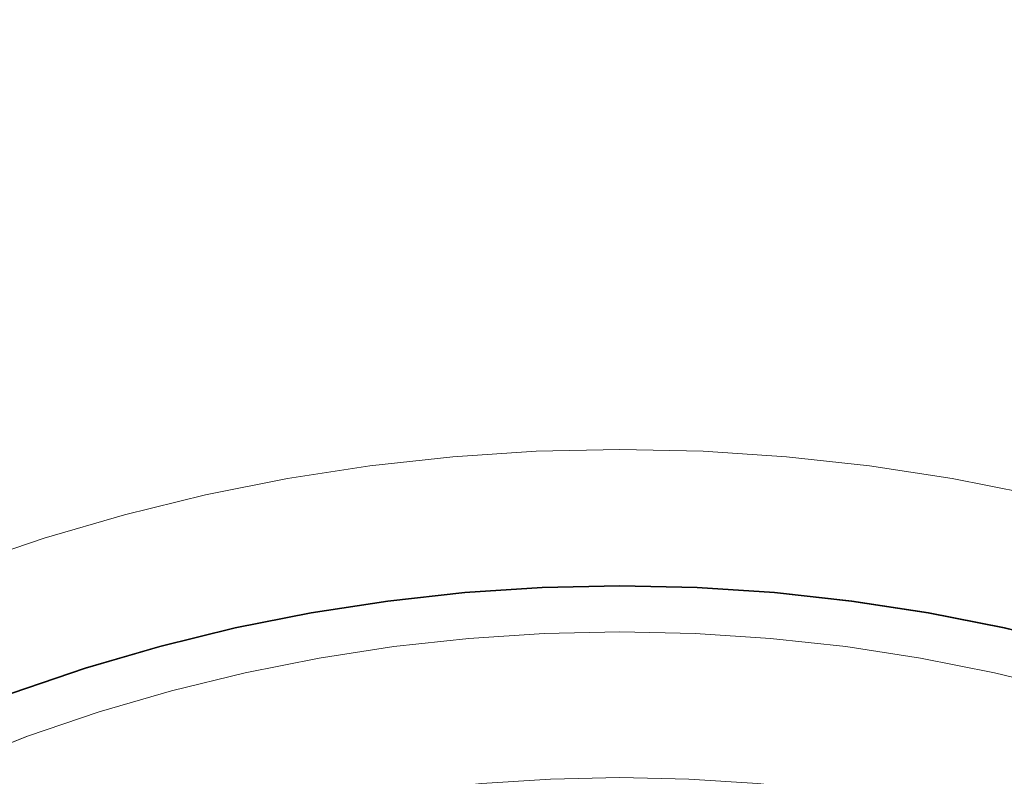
# Model space of a CAD drawing. Header units: millimetres. Extents: x -566 to 589, y -589 to 566.
# Tile 57 of 88: x -14 to 8, y 35 to 51. Entities that reach past the tile are written whole.
import ezdxf

# ---------------------------------------------------------------- set-up
doc = ezdxf.new("R2010")
doc.units = ezdxf.units.MM
doc.header["$LTSCALE"] = 50
doc.layers.add('ENERGY LIGHT RTP', color=7, linetype='Continuous', lineweight=5)

msp = doc.modelspace()

# ---------------------------------------------------------------- linework, layer by layer
at = {"layer": 'ENERGY LIGHT RTP', "color": 7, "linetype": 'Continuous', "lineweight": 5, "transparency": 33554687}
for points, invisible_edges in [([(-3.751, 77.926, -1400), (-7.147, 77.703, -1400), (-4.01, 41.84, 5800), (-2.181, 41.96, 5800)], 10), ([(-0.349, 78, -1400), (-3.751, 77.926, -1400), (-2.181, 41.96, 5800), (-0.349, 42, 5800)], 10), ([(3.053, 77.926, -1400), (-0.349, 78, -1400), (-0.349, 42, 5800), (1.483, 41.96, 5800)], 10), ([(6.449, 77.703, -1400), (3.053, 77.926, -1400), (1.483, 41.96, 5800), (3.311, 41.84, 5800)], 10), ([(-7.147, 77.703, -1400), (-10.53, 77.333, -1400), (-5.831, 41.641, 5800), (-4.01, 41.84, 5800)], 10), ([(9.832, 77.333, -1400), (6.449, 77.703, -1400), (3.311, 41.84, 5800), (5.133, 41.641, 5800)], 10), ([(-10.53, 77.333, -1400), (-13.894, 76.815, -1400), (-7.642, 41.362, 5800), (-5.831, 41.641, 5800)], 10), ([(13.195, 76.815, -1400), (9.832, 77.333, -1400), (5.133, 41.641, 5800), (6.944, 41.362, 5800)], 10), ([(-13.894, 76.815, -1400), (-17.231, 76.151, -1400), (-9.44, 41.004, 5800), (-7.642, 41.362, 5800)], 10), ([(16.533, 76.151, -1400), (13.195, 76.815, -1400), (6.944, 41.362, 5800), (8.741, 41.004, 5800)], 10), ([(-17.231, 76.151, -1400), (-20.537, 75.342, -1400), (-11.219, 40.569, 5800), (-9.44, 41.004, 5800)], 10), ([(-20.537, 75.342, -1400), (-23.804, 74.39, -1400), (-12.979, 40.056, 5800), (-11.219, 40.569, 5800)], 10), ([(-0.349, 39.015, 5796.985), (-2.051, 38.978, 5796.985), (-3.621, 74.929, -1400.015), (-0.349, 75, -1400.015)], 10), ([(1.353, 38.978, 5796.985), (-0.349, 39.015, 5796.985), (-0.349, 75, -1400.015), (2.922, 74.929, -1400.015)], 10), ([(-2.051, 38.978, 5796.985), (-3.749, 38.867, 5796.985), (-6.886, 74.715, -1400.015), (-3.621, 74.929, -1400.015)], 10), ([(3.051, 38.867, 5796.985), (1.353, 38.978, 5796.985), (2.922, 74.929, -1400.015), (6.188, 74.715, -1400.015)], 10), ([(-3.749, 38.867, 5796.985), (-5.442, 38.681, 5796.985), (-10.139, 74.358, -1400.015), (-6.886, 74.715, -1400.015)], 10), ([(4.743, 38.681, 5796.985), (3.051, 38.867, 5796.985), (6.188, 74.715, -1400.015), (9.44, 74.358, -1400.015)], 10), ([(-23.804, 74.39, -1400), (-27.027, 73.296, -1400), (-14.714, 39.467, 5800), (-12.979, 40.056, 5800)], 10), ([(-5.442, 38.681, 5796.985), (-7.124, 38.422, 5796.985), (-13.373, 73.861, -1400.015), (-10.139, 74.358, -1400.015)], 10), ([(6.426, 38.422, 5796.985), (4.743, 38.681, 5796.985), (9.44, 74.358, -1400.015), (12.675, 73.861, -1400.015)], 10), ([(-7.124, 38.422, 5796.985), (-8.793, 38.09, 5796.985), (-16.582, 73.222, -1400.015), (-13.373, 73.861, -1400.015)], 10), ([(8.095, 38.09, 5796.985), (6.426, 38.422, 5796.985), (12.675, 73.861, -1400.015), (15.884, 73.222, -1400.015)], 10), ([(-8.793, 38.09, 5796.985), (-10.447, 37.686, 5796.985), (-19.76, 72.444, -1400.015), (-16.582, 73.222, -1400.015)], 10), ([(-10.447, 37.686, 5796.985), (-12.081, 37.209, 5796.985), (-22.902, 71.529, -1400.015), (-19.76, 72.444, -1400.015)], 10), ([(-12.081, 37.209, 5796.985), (-13.693, 36.662, 5796.985), (-26.001, 70.477, -1400.015), (-22.902, 71.529, -1400.015)], 10), ([(-3.748, 38.852, 5799.985), (-2.05, 38.963, 5799.985), (-2.181, 41.96, 5800), (-4.01, 41.84, 5800)], 10), ([(-2.05, 38.963, 5799.985), (-0.349, 39, 5799.985), (-0.349, 42, 5800), (-2.181, 41.96, 5800)], 10), ([(-0.349, 39, 5799.985), (1.352, 38.963, 5799.985), (1.483, 41.96, 5800), (-0.349, 42, 5800)], 10), ([(1.352, 38.963, 5799.985), (3.05, 38.852, 5799.985), (3.311, 41.84, 5800), (1.483, 41.96, 5800)], 10), ([(-5.44, 38.666, 5799.985), (-3.748, 38.852, 5799.985), (-4.01, 41.84, 5800), (-5.831, 41.641, 5800)], 10), ([(3.05, 38.852, 5799.985), (4.741, 38.666, 5799.985), (5.133, 41.641, 5800), (3.311, 41.84, 5800)], 10), ([(-7.121, 38.408, 5799.985), (-5.44, 38.666, 5799.985), (-5.831, 41.641, 5800), (-7.642, 41.362, 5800)], 10), ([(4.741, 38.666, 5799.985), (6.423, 38.408, 5799.985), (6.944, 41.362, 5800), (5.133, 41.641, 5800)], 10), ([(-8.79, 38.076, 5799.985), (-7.121, 38.408, 5799.985), (-7.642, 41.362, 5800), (-9.44, 41.004, 5800)], 10), ([(6.423, 38.408, 5799.985), (8.092, 38.076, 5799.985), (8.741, 41.004, 5800), (6.944, 41.362, 5800)], 10), ([(-10.443, 37.671, 5799.985), (-8.79, 38.076, 5799.985), (-9.44, 41.004, 5800), (-11.219, 40.569, 5800)], 10), ([(-12.077, 37.195, 5799.985), (-10.443, 37.671, 5799.985), (-11.219, 40.569, 5800), (-12.979, 40.056, 5800)], 10), ([(-13.688, 36.648, 5799.985), (-12.077, 37.195, 5799.985), (-12.979, 40.056, 5800), (-14.714, 39.467, 5800)], 10), ([(-5.442, 38.681, 5796.985), (-3.749, 38.867, 5796.985), (-2.051, 38.978, 5796.985), (-0.349, 0, 5796.985)], 12), ([(-2.05, 38.963, 5799.985), (-3.748, 38.852, 5799.985), (-5.44, 38.666, 5799.985), (-0.349, 0, 5799.985)], 12), ([(-2.051, 38.978, 5796.985), (-0.349, 39.015, 5796.985), (1.353, 38.978, 5796.985), (-0.349, 0, 5796.985)], 12), ([(1.352, 38.963, 5799.985), (-0.349, 39, 5799.985), (-2.05, 38.963, 5799.985), (-0.349, 0, 5799.985)], 12), ([(1.353, 38.978, 5796.985), (3.051, 38.867, 5796.985), (4.743, 38.681, 5796.985), (-0.349, 0, 5796.985)], 12), ([(4.741, 38.666, 5799.985), (3.05, 38.852, 5799.985), (1.352, 38.963, 5799.985), (-0.349, 0, 5799.985)], 12), ([(-8.793, 38.09, 5796.985), (-7.124, 38.422, 5796.985), (-5.442, 38.681, 5796.985), (-0.349, 0, 5796.985)], 12), ([(-5.44, 38.666, 5799.985), (-7.121, 38.408, 5799.985), (-8.79, 38.076, 5799.985), (-0.349, 0, 5799.985)], 12), ([(4.743, 38.681, 5796.985), (6.426, 38.422, 5796.985), (8.095, 38.09, 5796.985), (-0.349, 0, 5796.985)], 12), ([(8.092, 38.076, 5799.985), (6.423, 38.408, 5799.985), (4.741, 38.666, 5799.985), (-0.349, 0, 5799.985)], 12), ([(-12.081, 37.209, 5796.985), (-10.447, 37.686, 5796.985), (-8.793, 38.09, 5796.985), (-0.349, 0, 5796.985)], 12), ([(-8.79, 38.076, 5799.985), (-10.443, 37.671, 5799.985), (-12.077, 37.195, 5799.985), (-0.349, 0, 5799.985)], 12), ([(8.095, 38.09, 5796.985), (9.749, 37.686, 5796.985), (11.383, 37.209, 5796.985), (-0.349, 0, 5796.985)], 12), ([(11.378, 37.195, 5799.985), (9.745, 37.671, 5799.985), (8.092, 38.076, 5799.985), (-0.349, 0, 5799.985)], 12), ([(-4.891, 34.502, 5886), (-3.382, 34.668, 5886), (-3.661, 37.855, 5886), (-5.309, 37.675, 5886)], 10), ([(-5.309, 37.675, 5800), (-5.309, 37.675, 5886), (-3.661, 37.855, 5886), (-3.661, 37.855, 5800)], 5), ([(-5.309, 37.675, 5800), (-3.661, 37.855, 5800), (-3.382, 34.668, 5800), (-4.891, 34.502, 5800)], 10), ([(-2.007, 37.964, 5886), (-3.661, 37.855, 5886), (-3.382, 34.668, 5886), (-1.867, 34.767, 5886)], 10), ([(-3.661, 37.855, 5800), (-3.661, 37.855, 5886), (-2.007, 37.964, 5886), (-2.007, 37.964, 5800)], 5), ([(-1.867, 34.767, 5800), (-3.382, 34.668, 5800), (-3.661, 37.855, 5800), (-2.007, 37.964, 5800)], 10), ([(-0.349, 38, 5886), (-2.007, 37.964, 5886), (-1.867, 34.767, 5886), (-0.349, 34.8, 5886)], 10), ([(-2.007, 37.964, 5800), (-2.007, 37.964, 5886), (-0.349, 38, 5886), (-0.349, 38, 5800)], 5), ([(-0.349, 34.8, 5800), (-1.867, 34.767, 5800), (-2.007, 37.964, 5800), (-0.349, 38, 5800)], 10), ([(-0.349, 34.8, 5886), (1.169, 34.767, 5886), (1.308, 37.964, 5886), (-0.349, 38, 5886)], 10), ([(-0.349, 38, 5800), (-0.349, 38, 5886), (1.308, 37.964, 5886), (1.308, 37.964, 5800)], 5), ([(-0.349, 38, 5800), (1.308, 37.964, 5800), (1.169, 34.767, 5800), (-0.349, 34.8, 5800)], 10), ([(1.169, 34.767, 5886), (2.684, 34.668, 5886), (2.963, 37.855, 5886), (1.308, 37.964, 5886)], 10), ([(1.308, 37.964, 5800), (2.963, 37.855, 5800), (2.684, 34.668, 5800), (1.169, 34.767, 5800)], 10), ([(1.308, 37.964, 5800), (1.308, 37.964, 5886), (2.963, 37.855, 5886), (2.963, 37.855, 5800)], 5), ([(4.611, 37.675, 5886), (2.963, 37.855, 5886), (2.684, 34.668, 5886), (4.193, 34.502, 5886)], 10), ([(4.193, 34.502, 5800), (2.684, 34.668, 5800), (2.963, 37.855, 5800), (4.611, 37.675, 5800)], 10), ([(2.963, 37.855, 5800), (2.963, 37.855, 5886), (4.611, 37.675, 5886), (4.611, 37.675, 5800)], 5), ([(-5.309, 37.675, 5886), (-6.948, 37.423, 5886), (-6.392, 34.271, 5886), (-4.891, 34.502, 5886)], 10), ([(-6.948, 37.423, 5800), (-6.948, 37.423, 5886), (-5.309, 37.675, 5886), (-5.309, 37.675, 5800)], 5), ([(-4.891, 34.502, 5800), (-6.392, 34.271, 5800), (-6.948, 37.423, 5800), (-5.309, 37.675, 5800)], 10), ([(4.193, 34.502, 5886), (5.694, 34.271, 5886), (6.25, 37.423, 5886), (4.611, 37.675, 5886)], 10), ([(4.611, 37.675, 5800), (6.25, 37.423, 5800), (5.694, 34.271, 5800), (4.193, 34.502, 5800)], 10), ([(4.611, 37.675, 5800), (4.611, 37.675, 5886), (6.25, 37.423, 5886), (6.25, 37.423, 5800)], 5), ([(-6.948, 37.423, 5886), (-8.574, 37.099, 5886), (-7.881, 33.975, 5886), (-6.392, 34.271, 5886)], 10), ([(-8.574, 37.099, 5800), (-8.574, 37.099, 5886), (-6.948, 37.423, 5886), (-6.948, 37.423, 5800)], 5), ([(-6.392, 34.271, 5800), (-7.881, 33.975, 5800), (-8.574, 37.099, 5800), (-6.948, 37.423, 5800)], 10), ([(5.694, 34.271, 5886), (7.183, 33.975, 5886), (7.876, 37.099, 5886), (6.25, 37.423, 5886)], 10), ([(6.25, 37.423, 5800), (7.876, 37.099, 5800), (7.183, 33.975, 5800), (5.694, 34.271, 5800)], 10), ([(6.25, 37.423, 5800), (6.25, 37.423, 5886), (7.876, 37.099, 5886), (7.876, 37.099, 5800)], 5), ([(-15.279, 36.045, 5796.985), (-13.693, 36.662, 5796.985), (-12.081, 37.209, 5796.985), (-0.349, 0, 5796.985)], 12), ([(-12.077, 37.195, 5799.985), (-13.688, 36.648, 5799.985), (-15.274, 36.031, 5799.985), (-0.349, 0, 5799.985)], 12), ([(11.383, 37.209, 5796.985), (12.995, 36.662, 5796.985), (14.581, 36.045, 5796.985), (-0.349, 0, 5796.985)], 12), ([(14.576, 36.031, 5799.985), (12.99, 36.648, 5799.985), (11.378, 37.195, 5799.985), (-0.349, 0, 5799.985)], 12), ([(-8.574, 37.099, 5886), (-10.184, 36.705, 5886), (-9.356, 33.614, 5886), (-7.881, 33.975, 5886)], 10), ([(-10.184, 36.705, 5800), (-10.184, 36.705, 5886), (-8.574, 37.099, 5886), (-8.574, 37.099, 5800)], 5), ([(-7.881, 33.975, 5800), (-9.356, 33.614, 5800), (-10.184, 36.705, 5800), (-8.574, 37.099, 5800)], 10), ([(7.183, 33.975, 5886), (8.658, 33.614, 5886), (9.486, 36.705, 5886), (7.876, 37.099, 5886)], 10), ([(7.876, 37.099, 5800), (9.486, 36.705, 5800), (8.658, 33.614, 5800), (7.183, 33.975, 5800)], 10), ([(7.876, 37.099, 5800), (7.876, 37.099, 5886), (9.486, 36.705, 5886), (9.486, 36.705, 5800)], 5), ([(-10.814, 33.189, 5886), (-9.356, 33.614, 5886), (-10.184, 36.705, 5886), (-11.776, 36.241, 5886)], 10), ([(-11.776, 36.241, 5800), (-11.776, 36.241, 5886), (-10.184, 36.705, 5886), (-10.184, 36.705, 5800)], 5), ([(-11.776, 36.241, 5800), (-10.184, 36.705, 5800), (-9.356, 33.614, 5800), (-10.814, 33.189, 5800)], 10), ([(-11.776, 36.241, 5886), (-13.346, 35.708, 5886), (-12.251, 32.701, 5886), (-10.814, 33.189, 5886)], 10), ([(-13.346, 35.708, 5800), (-13.346, 35.708, 5886), (-11.776, 36.241, 5886), (-11.776, 36.241, 5800)], 5), ([(-10.814, 33.189, 5800), (-12.251, 32.701, 5800), (-13.346, 35.708, 5800), (-11.776, 36.241, 5800)], 10), ([(-18.364, 34.607, 5796.985), (-16.838, 35.36, 5796.985), (-15.279, 36.045, 5796.985), (-0.349, 0, 5796.985)], 12), ([(-15.274, 36.031, 5799.985), (-16.831, 35.346, 5799.985), (-18.357, 34.593, 5799.985), (-0.349, 0, 5799.985)], 12), ([(14.581, 36.045, 5796.985), (16.139, 35.36, 5796.985), (17.666, 34.607, 5796.985), (-0.349, 0, 5796.985)], 12), ([(17.659, 34.593, 5799.985), (16.133, 35.346, 5799.985), (14.576, 36.031, 5799.985), (-0.349, 0, 5799.985)], 12), ([(-13.666, 32.151, 5886), (-12.251, 32.701, 5886), (-13.346, 35.708, 5886), (-14.891, 35.107, 5886)], 10), ([(-14.891, 35.107, 5800), (-14.891, 35.107, 5886), (-13.346, 35.708, 5886), (-13.346, 35.708, 5800)], 5), ([(-14.891, 35.107, 5800), (-13.346, 35.708, 5800), (-12.251, 32.701, 5800), (-13.666, 32.151, 5800)], 10)]:
    msp.add_3dface(points, dxfattribs=dict(at, invisible_edges=invisible_edges))

doc.saveas('drawing.dxf')
